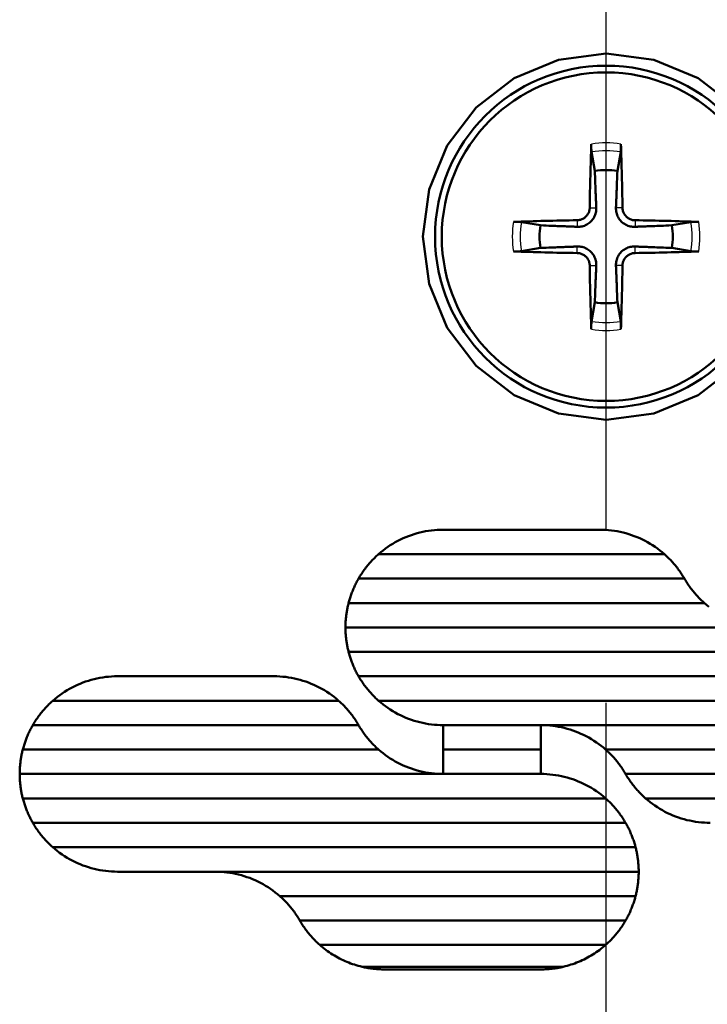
# Model space of a CAD drawing. Header units: millimetres. Extents: x 179 to 1975, y 100 to 1286.
# Tile 71 of 76: x 1431 to 1445, y 1118 to 1139. Entities that reach past the tile are written whole.
import ezdxf

# ---------------------------------------------------------------- set-up
doc = ezdxf.new("R2010")
doc.units = ezdxf.units.MM
doc.header["$LTSCALE"] = 5
doc.linetypes.add('CHAIN', pattern=[0.3543, 0.2362, -0.0295, 0.0591, -0.0295])
for name, color, linetype, lineweight in [('Mittellinie(DIN)', 4, 'CHAIN', 25), ('Sichtbare Kanten(DIN)', 7, 'Continuous', 50), ('Sichtbare tangentiale Kanten(DIN)', 3, 'Continuous', 25)]:
    doc.layers.add(name, color=color, linetype=linetype, lineweight=lineweight)

msp = doc.modelspace()

# ---------------------------------------------------------------- linework, layer by layer
at = {"layer": 'Mittellinie(DIN)', "linetype": 'CHAIN', "ltscale": 23.990969}
msp.add_line((1443.03, 490.638), (1443.03, 1285.647), dxfattribs=at)
at = {"layer": 'Sichtbare Kanten(DIN)'}
for p, q in [((1442.732, 1135.877), (1442.799, 1135.487)), ((1443.261, 1135.487), (1443.328, 1135.877)), ((1441.685, 1134.374), (1441.296, 1134.44)), ((1444.764, 1134.44), (1444.375, 1134.374)), ((1441.296, 1133.845), (1441.685, 1133.911)), ((1444.375, 1133.911), (1444.764, 1133.845)), ((1442.799, 1132.798), (1442.732, 1132.408)), ((1443.328, 1132.408), (1443.261, 1132.798)), ((1439.696, 1128.142), (1442.899, 1128.142)), ((1438.374, 1127.642), (1444.222, 1127.642)), ((1444.631, 1127.142), (1437.964, 1127.142)), ((1437.76, 1126.642), (1445.04, 1126.642)), ((1446.363, 1126.142), (1437.696, 1126.142)), ((1437.76, 1125.642), (1449.686, 1125.642)), ((1433.03, 1125.142), (1436.232, 1125.142)), ((1450.095, 1125.142), (1437.964, 1125.142)), ((1431.707, 1124.642), (1437.555, 1124.642)), ((1438.374, 1124.642), (1450.3, 1124.642)), ((1437.964, 1124.142), (1431.298, 1124.142)), ((1439.696, 1124.142), (1439.696, 1123.642)), ((1450.363, 1124.142), (1439.696, 1124.142)), ((1441.696, 1123.642), (1441.696, 1124.142)), ((1431.093, 1123.642), (1438.374, 1123.642)), ((1439.696, 1123.642), (1439.696, 1123.142)), ((1439.696, 1123.642), (1441.696, 1123.642)), ((1441.696, 1123.142), (1441.696, 1123.642)), ((1443.019, 1123.642), (1450.3, 1123.642)), ((1439.696, 1123.142), (1431.03, 1123.142)), ((1441.696, 1123.142), (1439.696, 1123.142)), ((1450.095, 1123.142), (1443.429, 1123.142)), ((1431.093, 1122.642), (1443.019, 1122.642)), ((1443.838, 1122.642), (1449.686, 1122.642)), ((1443.429, 1122.142), (1431.298, 1122.142)), ((1431.707, 1121.642), (1443.633, 1121.642)), ((1443.696, 1121.142), (1433.03, 1121.142)), ((1436.353, 1120.642), (1443.633, 1120.642)), ((1443.429, 1120.142), (1436.762, 1120.142)), ((1437.171, 1119.642), (1443.019, 1119.642)), ((1442.153, 1119.195), (1438.037, 1119.195)), ((1441.696, 1119.142), (1438.494, 1119.142))]:
    msp.add_line(p, q, dxfattribs=at)
at = {"layer": 'Sichtbare Kanten(DIN)', "flags": 128}
for points in [[(1443.03, 1130.392), (1442.054, 1130.522), (1441.146, 1130.9), (1440.37, 1131.499), (1439.778, 1132.275), (1439.406, 1133.177), (1439.28, 1134.143), (1439.406, 1135.108), (1439.778, 1136.01), (1440.371, 1136.787), (1441.147, 1137.386), (1442.055, 1137.764), (1443.03, 1137.892), (1444.005, 1137.763), (1444.913, 1137.385), (1445.689, 1136.787)], [(1442.732, 1135.877), (1442.731, 1135.881), (1442.731, 1135.885), (1442.73, 1135.89), (1442.73, 1135.894), (1442.729, 1135.9), (1442.729, 1135.905), (1442.728, 1135.911), (1442.728, 1135.917), (1442.728, 1135.924), (1442.727, 1135.931), (1442.727, 1135.938), (1442.727, 1135.945), (1442.727, 1135.952), (1442.727, 1135.96), (1442.726, 1135.968), (1442.726, 1135.976), (1442.726, 1135.984), (1442.726, 1135.992), (1442.726, 1135.999), (1442.726, 1136.007), (1442.727, 1136.015), (1442.727, 1136.023), (1442.727, 1136.031), (1442.727, 1136.039)], [(1443.332, 1136.039), (1443.333, 1136.031), (1443.333, 1136.023), (1443.333, 1136.015), (1443.333, 1136.007), (1443.333, 1135.999), (1443.333, 1135.992), (1443.333, 1135.984), (1443.333, 1135.976), (1443.333, 1135.968), (1443.333, 1135.96), (1443.333, 1135.952), (1443.333, 1135.945), (1443.333, 1135.938), (1443.332, 1135.931), (1443.332, 1135.924), (1443.332, 1135.917), (1443.331, 1135.911), (1443.331, 1135.905), (1443.33, 1135.9), (1443.33, 1135.894), (1443.329, 1135.89), (1443.329, 1135.885), (1443.328, 1135.881), (1443.328, 1135.877)], [(1442.799, 1135.487), (1442.801, 1135.425), (1442.803, 1135.368), (1442.805, 1135.316), (1442.807, 1135.267), (1442.809, 1135.222), (1442.811, 1135.18), (1442.812, 1135.141), (1442.814, 1135.105), (1442.815, 1135.071), (1442.816, 1135.039), (1442.818, 1135.008), (1442.819, 1134.98), (1442.82, 1134.953), (1442.821, 1134.928), (1442.822, 1134.904), (1442.822, 1134.881), (1442.823, 1134.86), (1442.824, 1134.839), (1442.825, 1134.819), (1442.826, 1134.801), (1442.826, 1134.783), (1442.827, 1134.766), (1442.827, 1134.75), (1442.828, 1134.734)], [(1443.232, 1134.734), (1443.232, 1134.75), (1443.233, 1134.766), (1443.233, 1134.783), (1443.234, 1134.801), (1443.235, 1134.819), (1443.236, 1134.839), (1443.236, 1134.86), (1443.237, 1134.881), (1443.238, 1134.904), (1443.239, 1134.928), (1443.24, 1134.953), (1443.241, 1134.98), (1443.242, 1135.008), (1443.243, 1135.039), (1443.245, 1135.071), (1443.246, 1135.105), (1443.247, 1135.141), (1443.249, 1135.18), (1443.251, 1135.222), (1443.252, 1135.267), (1443.254, 1135.316), (1443.256, 1135.368), (1443.258, 1135.425), (1443.261, 1135.487)], [(1442.694, 1134.735), (1442.694, 1134.719), (1442.692, 1134.702), (1442.689, 1134.686), (1442.685, 1134.669), (1442.68, 1134.653), (1442.674, 1134.637), (1442.667, 1134.622), (1442.658, 1134.607), (1442.649, 1134.593), (1442.64, 1134.579), (1442.629, 1134.566), (1442.618, 1134.554), (1442.606, 1134.543), (1442.593, 1134.533), (1442.58, 1134.523), (1442.566, 1134.514), (1442.551, 1134.506), (1442.535, 1134.499), (1442.519, 1134.493), (1442.503, 1134.487), (1442.487, 1134.484), (1442.47, 1134.481), (1442.454, 1134.479), (1442.437, 1134.478)], [(1442.828, 1134.734), (1442.828, 1134.709), (1442.827, 1134.684), (1442.824, 1134.659), (1442.819, 1134.635), (1442.813, 1134.611), (1442.805, 1134.587), (1442.795, 1134.563), (1442.783, 1134.539), (1442.77, 1134.516), (1442.754, 1134.493), (1442.737, 1134.472), (1442.719, 1134.453), (1442.7, 1134.435), (1442.679, 1134.418), (1442.656, 1134.403), (1442.633, 1134.389), (1442.609, 1134.377), (1442.585, 1134.367), (1442.561, 1134.359), (1442.537, 1134.353), (1442.513, 1134.349), (1442.489, 1134.346), (1442.463, 1134.344), (1442.438, 1134.344)], [(1443.621, 1134.344), (1443.596, 1134.344), (1443.571, 1134.346), (1443.546, 1134.349), (1443.522, 1134.353), (1443.499, 1134.359), (1443.475, 1134.367), (1443.451, 1134.377), (1443.427, 1134.389), (1443.403, 1134.403), (1443.381, 1134.418), (1443.36, 1134.435), (1443.34, 1134.453), (1443.322, 1134.472), (1443.306, 1134.493), (1443.29, 1134.516), (1443.276, 1134.539), (1443.265, 1134.563), (1443.255, 1134.587), (1443.247, 1134.611), (1443.241, 1134.635), (1443.236, 1134.659), (1443.233, 1134.684), (1443.231, 1134.709), (1443.232, 1134.734)], [(1443.622, 1134.478), (1443.606, 1134.479), (1443.59, 1134.481), (1443.573, 1134.483), (1443.557, 1134.487), (1443.541, 1134.492), (1443.525, 1134.499), (1443.509, 1134.506), (1443.494, 1134.514), (1443.48, 1134.523), (1443.466, 1134.533), (1443.454, 1134.543), (1443.442, 1134.554), (1443.431, 1134.566), (1443.42, 1134.579), (1443.41, 1134.592), (1443.401, 1134.607), (1443.393, 1134.622), (1443.386, 1134.637), (1443.38, 1134.653), (1443.375, 1134.669), (1443.371, 1134.686), (1443.368, 1134.702), (1443.366, 1134.719), (1443.365, 1134.735)], [(1441.134, 1134.445), (1441.141, 1134.445), (1441.149, 1134.446), (1441.157, 1134.446), (1441.165, 1134.446), (1441.173, 1134.446), (1441.181, 1134.446), (1441.188, 1134.446), (1441.196, 1134.446), (1441.204, 1134.446), (1441.212, 1134.446), (1441.22, 1134.446), (1441.227, 1134.445), (1441.234, 1134.445), (1441.241, 1134.445), (1441.248, 1134.445), (1441.255, 1134.444), (1441.261, 1134.444), (1441.267, 1134.443), (1441.273, 1134.443), (1441.278, 1134.443), (1441.283, 1134.442), (1441.287, 1134.442), (1441.292, 1134.441), (1441.295, 1134.44)], [(1444.764, 1134.44), (1444.768, 1134.441), (1444.772, 1134.442), (1444.777, 1134.442), (1444.782, 1134.443), (1444.787, 1134.443), (1444.792, 1134.443), (1444.798, 1134.444), (1444.805, 1134.444), (1444.812, 1134.445), (1444.818, 1134.445), (1444.825, 1134.445), (1444.832, 1134.445), (1444.84, 1134.446), (1444.847, 1134.446), (1444.855, 1134.446), (1444.863, 1134.446), (1444.871, 1134.446), (1444.879, 1134.446), (1444.887, 1134.446), (1444.894, 1134.446), (1444.902, 1134.446), (1444.91, 1134.446), (1444.918, 1134.445), (1444.926, 1134.445)], [(1442.438, 1134.344), (1442.423, 1134.345), (1442.406, 1134.345), (1442.389, 1134.346), (1442.372, 1134.347), (1442.353, 1134.348), (1442.333, 1134.348), (1442.313, 1134.349), (1442.291, 1134.35), (1442.268, 1134.351), (1442.244, 1134.352), (1442.219, 1134.353), (1442.192, 1134.354), (1442.164, 1134.355), (1442.134, 1134.356), (1442.102, 1134.357), (1442.068, 1134.359), (1442.031, 1134.36), (1441.992, 1134.362), (1441.95, 1134.363), (1441.905, 1134.365), (1441.857, 1134.367), (1441.804, 1134.369), (1441.747, 1134.371), (1441.685, 1134.374)], [(1444.375, 1134.374), (1444.312, 1134.371), (1444.255, 1134.369), (1444.203, 1134.367), (1444.154, 1134.365), (1444.109, 1134.363), (1444.067, 1134.362), (1444.028, 1134.36), (1443.992, 1134.359), (1443.958, 1134.357), (1443.926, 1134.356), (1443.896, 1134.355), (1443.867, 1134.354), (1443.841, 1134.353), (1443.815, 1134.352), (1443.791, 1134.351), (1443.768, 1134.35), (1443.747, 1134.349), (1443.726, 1134.348), (1443.707, 1134.348), (1443.688, 1134.347), (1443.67, 1134.346), (1443.653, 1134.345), (1443.637, 1134.345), (1443.621, 1134.344)], [(1441.295, 1133.845), (1441.292, 1133.844), (1441.287, 1133.843), (1441.283, 1133.843), (1441.278, 1133.842), (1441.273, 1133.842), (1441.267, 1133.841), (1441.261, 1133.841), (1441.255, 1133.841), (1441.248, 1133.84), (1441.241, 1133.84), (1441.234, 1133.84), (1441.227, 1133.84), (1441.22, 1133.839), (1441.212, 1133.839), (1441.204, 1133.839), (1441.196, 1133.839), (1441.188, 1133.839), (1441.181, 1133.839), (1441.173, 1133.839), (1441.165, 1133.839), (1441.157, 1133.839), (1441.149, 1133.839), (1441.141, 1133.84), (1441.134, 1133.84)], [(1441.685, 1133.911), (1441.747, 1133.914), (1441.804, 1133.916), (1441.857, 1133.918), (1441.905, 1133.92), (1441.95, 1133.922), (1441.992, 1133.923), (1442.031, 1133.925), (1442.068, 1133.926), (1442.102, 1133.928), (1442.134, 1133.929), (1442.164, 1133.93), (1442.192, 1133.931), (1442.219, 1133.932), (1442.244, 1133.933), (1442.268, 1133.934), (1442.291, 1133.935), (1442.313, 1133.936), (1442.333, 1133.937), (1442.353, 1133.937), (1442.372, 1133.938), (1442.389, 1133.939), (1442.406, 1133.94), (1442.423, 1133.94), (1442.438, 1133.941)], [(1442.437, 1133.807), (1442.454, 1133.806), (1442.47, 1133.804), (1442.486, 1133.801), (1442.503, 1133.798), (1442.519, 1133.793), (1442.535, 1133.786), (1442.55, 1133.779), (1442.565, 1133.771), (1442.58, 1133.762), (1442.593, 1133.752), (1442.606, 1133.742), (1442.618, 1133.731), (1442.629, 1133.719), (1442.64, 1133.706), (1442.649, 1133.692), (1442.658, 1133.678), (1442.667, 1133.663), (1442.674, 1133.648), (1442.68, 1133.632), (1442.685, 1133.616), (1442.689, 1133.599), (1442.692, 1133.583), (1442.694, 1133.566), (1442.694, 1133.55)], [(1442.438, 1133.941), (1442.463, 1133.941), (1442.489, 1133.939), (1442.513, 1133.936), (1442.537, 1133.932), (1442.561, 1133.926), (1442.585, 1133.918), (1442.609, 1133.908), (1442.633, 1133.896), (1442.656, 1133.882), (1442.679, 1133.867), (1442.7, 1133.85), (1442.719, 1133.832), (1442.737, 1133.813), (1442.754, 1133.792), (1442.77, 1133.769), (1442.783, 1133.746), (1442.795, 1133.722), (1442.805, 1133.697), (1442.813, 1133.674), (1442.819, 1133.65), (1442.824, 1133.626), (1442.827, 1133.601), (1442.828, 1133.576), (1442.828, 1133.551)], [(1443.232, 1133.551), (1443.231, 1133.576), (1443.233, 1133.601), (1443.236, 1133.626), (1443.241, 1133.65), (1443.247, 1133.674), (1443.255, 1133.697), (1443.265, 1133.722), (1443.276, 1133.746), (1443.29, 1133.769), (1443.306, 1133.792), (1443.322, 1133.813), (1443.34, 1133.832), (1443.36, 1133.85), (1443.381, 1133.867), (1443.403, 1133.882), (1443.427, 1133.896), (1443.451, 1133.908), (1443.475, 1133.918), (1443.499, 1133.926), (1443.522, 1133.932), (1443.546, 1133.936), (1443.571, 1133.939), (1443.596, 1133.941), (1443.621, 1133.941)], [(1443.365, 1133.55), (1443.366, 1133.566), (1443.368, 1133.583), (1443.371, 1133.599), (1443.375, 1133.615), (1443.38, 1133.632), (1443.386, 1133.648), (1443.393, 1133.663), (1443.401, 1133.678), (1443.41, 1133.692), (1443.42, 1133.706), (1443.431, 1133.719), (1443.442, 1133.731), (1443.454, 1133.742), (1443.466, 1133.752), (1443.48, 1133.762), (1443.494, 1133.771), (1443.509, 1133.779), (1443.524, 1133.786), (1443.54, 1133.792), (1443.557, 1133.797), (1443.573, 1133.801), (1443.59, 1133.804), (1443.606, 1133.806), (1443.622, 1133.807)], [(1443.621, 1133.941), (1443.637, 1133.94), (1443.653, 1133.94), (1443.67, 1133.939), (1443.688, 1133.938), (1443.707, 1133.937), (1443.726, 1133.937), (1443.747, 1133.936), (1443.768, 1133.935), (1443.791, 1133.934), (1443.815, 1133.933), (1443.841, 1133.932), (1443.867, 1133.931), (1443.896, 1133.93), (1443.926, 1133.929), (1443.958, 1133.928), (1443.992, 1133.926), (1444.028, 1133.925), (1444.067, 1133.923), (1444.109, 1133.922), (1444.154, 1133.92), (1444.203, 1133.918), (1444.255, 1133.916), (1444.312, 1133.914), (1444.375, 1133.911)], [(1444.926, 1133.84), (1444.918, 1133.84), (1444.91, 1133.839), (1444.902, 1133.839), (1444.894, 1133.839), (1444.887, 1133.839), (1444.879, 1133.839), (1444.871, 1133.839), (1444.863, 1133.839), (1444.855, 1133.839), (1444.847, 1133.839), (1444.84, 1133.839), (1444.832, 1133.84), (1444.825, 1133.84), (1444.818, 1133.84), (1444.812, 1133.84), (1444.805, 1133.841), (1444.798, 1133.841), (1444.792, 1133.841), (1444.787, 1133.842), (1444.782, 1133.842), (1444.777, 1133.843), (1444.772, 1133.843), (1444.768, 1133.844), (1444.764, 1133.845)], [(1442.828, 1133.551), (1442.827, 1133.535), (1442.827, 1133.519), (1442.826, 1133.502), (1442.826, 1133.484), (1442.825, 1133.466), (1442.824, 1133.446), (1442.823, 1133.425), (1442.822, 1133.404), (1442.822, 1133.381), (1442.821, 1133.357), (1442.82, 1133.332), (1442.819, 1133.305), (1442.818, 1133.277), (1442.816, 1133.246), (1442.815, 1133.214), (1442.814, 1133.18), (1442.812, 1133.144), (1442.811, 1133.105), (1442.809, 1133.063), (1442.807, 1133.018), (1442.805, 1132.969), (1442.803, 1132.917), (1442.801, 1132.86), (1442.799, 1132.798)], [(1443.261, 1132.798), (1443.258, 1132.86), (1443.256, 1132.917), (1443.254, 1132.969), (1443.252, 1133.018), (1443.251, 1133.063), (1443.249, 1133.105), (1443.247, 1133.144), (1443.246, 1133.18), (1443.245, 1133.214), (1443.243, 1133.246), (1443.242, 1133.277), (1443.241, 1133.305), (1443.24, 1133.332), (1443.239, 1133.357), (1443.238, 1133.381), (1443.237, 1133.404), (1443.236, 1133.425), (1443.236, 1133.446), (1443.235, 1133.466), (1443.234, 1133.484), (1443.233, 1133.502), (1443.233, 1133.519), (1443.232, 1133.535), (1443.232, 1133.551)], [(1442.727, 1132.246), (1442.727, 1132.254), (1442.727, 1132.262), (1442.727, 1132.27), (1442.726, 1132.278), (1442.726, 1132.286), (1442.726, 1132.293), (1442.726, 1132.301), (1442.726, 1132.309), (1442.726, 1132.317), (1442.727, 1132.325), (1442.727, 1132.333), (1442.727, 1132.34), (1442.727, 1132.347), (1442.727, 1132.354), (1442.728, 1132.361), (1442.728, 1132.368), (1442.728, 1132.374), (1442.729, 1132.38), (1442.729, 1132.385), (1442.73, 1132.39), (1442.73, 1132.395), (1442.731, 1132.4), (1442.731, 1132.404), (1442.732, 1132.408)], [(1443.328, 1132.408), (1443.328, 1132.404), (1443.329, 1132.4), (1443.329, 1132.395), (1443.33, 1132.39), (1443.33, 1132.385), (1443.331, 1132.38), (1443.331, 1132.374), (1443.332, 1132.368), (1443.332, 1132.361), (1443.332, 1132.354), (1443.333, 1132.347), (1443.333, 1132.34), (1443.333, 1132.333), (1443.333, 1132.325), (1443.333, 1132.317), (1443.333, 1132.309), (1443.333, 1132.301), (1443.333, 1132.293), (1443.333, 1132.286), (1443.333, 1132.278), (1443.333, 1132.27), (1443.333, 1132.262), (1443.333, 1132.254), (1443.332, 1132.246)], [(1445.688, 1131.498), (1444.913, 1130.899), (1444.005, 1130.521), (1443.03, 1130.392)], [(1439.696, 1128.142), (1439.636, 1128.142), (1439.576, 1128.139), (1439.516, 1128.134), (1439.456, 1128.128), (1439.396, 1128.12), (1439.337, 1128.11), (1439.277, 1128.098), (1439.219, 1128.085), (1439.16, 1128.069), (1439.102, 1128.052), (1439.045, 1128.033), (1438.989, 1128.013), (1438.933, 1127.991), (1438.878, 1127.967), (1438.823, 1127.942), (1438.769, 1127.915), (1438.716, 1127.886), (1438.664, 1127.856), (1438.613, 1127.824), (1438.563, 1127.79), (1438.514, 1127.756), (1438.466, 1127.719), (1438.419, 1127.682), (1438.374, 1127.642)], [(1444.222, 1127.642), (1444.176, 1127.682), (1444.129, 1127.719), (1444.081, 1127.756), (1444.032, 1127.79), (1443.982, 1127.824), (1443.931, 1127.856), (1443.879, 1127.886), (1443.826, 1127.914), (1443.773, 1127.942), (1443.718, 1127.967), (1443.663, 1127.991), (1443.607, 1128.013), (1443.551, 1128.033), (1443.493, 1128.052), (1443.435, 1128.069), (1443.377, 1128.085), (1443.318, 1128.098), (1443.259, 1128.11), (1443.2, 1128.12), (1443.14, 1128.128), (1443.08, 1128.134), (1443.02, 1128.139), (1442.959, 1128.142), (1442.899, 1128.142)], [(1438.374, 1127.642), (1438.353, 1127.624), (1438.333, 1127.606), (1438.314, 1127.588), (1438.294, 1127.569), (1438.275, 1127.55), (1438.256, 1127.53), (1438.238, 1127.511), (1438.219, 1127.491), (1438.201, 1127.471), (1438.183, 1127.45), (1438.166, 1127.43), (1438.149, 1127.409), (1438.132, 1127.388), (1438.115, 1127.367), (1438.099, 1127.345), (1438.082, 1127.323), (1438.067, 1127.302), (1438.051, 1127.279), (1438.036, 1127.257), (1438.021, 1127.235), (1438.006, 1127.212), (1437.992, 1127.189), (1437.978, 1127.166), (1437.964, 1127.142)], [(1444.631, 1127.142), (1444.617, 1127.166), (1444.603, 1127.189), (1444.589, 1127.212), (1444.575, 1127.235), (1444.56, 1127.257), (1444.544, 1127.279), (1444.529, 1127.302), (1444.513, 1127.323), (1444.497, 1127.345), (1444.481, 1127.367), (1444.464, 1127.388), (1444.447, 1127.409), (1444.43, 1127.43), (1444.412, 1127.45), (1444.394, 1127.471), (1444.376, 1127.491), (1444.358, 1127.511), (1444.339, 1127.53), (1444.32, 1127.55), (1444.301, 1127.569), (1444.282, 1127.588), (1444.262, 1127.606), (1444.242, 1127.624), (1444.222, 1127.642)], [(1437.964, 1127.142), (1437.953, 1127.123), (1437.942, 1127.103), (1437.932, 1127.083), (1437.921, 1127.063), (1437.911, 1127.043), (1437.901, 1127.023), (1437.891, 1127.003), (1437.881, 1126.982), (1437.872, 1126.962), (1437.863, 1126.941), (1437.854, 1126.92), (1437.845, 1126.899), (1437.837, 1126.878), (1437.829, 1126.857), (1437.821, 1126.836), (1437.813, 1126.815), (1437.805, 1126.794), (1437.798, 1126.772), (1437.791, 1126.751), (1437.785, 1126.729), (1437.778, 1126.708), (1437.772, 1126.686), (1437.766, 1126.664), (1437.76, 1126.642)], [(1445.04, 1126.642), (1445.02, 1126.661), (1445, 1126.679), (1444.98, 1126.697), (1444.961, 1126.716), (1444.942, 1126.735), (1444.923, 1126.755), (1444.904, 1126.774), (1444.886, 1126.794), (1444.868, 1126.814), (1444.85, 1126.835), (1444.833, 1126.855), (1444.815, 1126.876), (1444.798, 1126.897), (1444.782, 1126.918), (1444.765, 1126.94), (1444.749, 1126.962), (1444.733, 1126.983), (1444.718, 1127.006), (1444.703, 1127.028), (1444.688, 1127.05), (1444.673, 1127.073), (1444.659, 1127.096), (1444.645, 1127.119), (1444.631, 1127.142)], [(1437.76, 1126.642), (1437.755, 1126.622), (1437.75, 1126.602), (1437.745, 1126.581), (1437.741, 1126.56), (1437.736, 1126.54), (1437.732, 1126.519), (1437.728, 1126.498), (1437.725, 1126.478), (1437.721, 1126.457), (1437.718, 1126.436), (1437.715, 1126.415), (1437.712, 1126.394), (1437.71, 1126.374), (1437.708, 1126.353), (1437.705, 1126.332), (1437.704, 1126.311), (1437.702, 1126.29), (1437.7, 1126.269), (1437.699, 1126.248), (1437.698, 1126.227), (1437.697, 1126.206), (1437.697, 1126.185), (1437.697, 1126.164), (1437.696, 1126.142)], [(1445.133, 1126.566), (1445.086, 1126.603), (1445.04, 1126.642)], [(1437.696, 1126.142), (1437.697, 1126.121), (1437.697, 1126.1), (1437.697, 1126.079), (1437.698, 1126.058), (1437.699, 1126.037), (1437.7, 1126.016), (1437.702, 1125.995), (1437.704, 1125.974), (1437.705, 1125.953), (1437.708, 1125.932), (1437.71, 1125.911), (1437.712, 1125.89), (1437.715, 1125.87), (1437.718, 1125.849), (1437.721, 1125.828), (1437.725, 1125.807), (1437.728, 1125.786), (1437.732, 1125.766), (1437.736, 1125.745), (1437.741, 1125.724), (1437.745, 1125.704), (1437.75, 1125.683), (1437.755, 1125.663), (1437.76, 1125.642)], [(1437.76, 1125.642), (1437.766, 1125.621), (1437.772, 1125.599), (1437.778, 1125.577), (1437.785, 1125.556), (1437.791, 1125.534), (1437.798, 1125.513), (1437.805, 1125.491), (1437.813, 1125.47), (1437.821, 1125.449), (1437.829, 1125.428), (1437.837, 1125.407), (1437.845, 1125.386), (1437.854, 1125.365), (1437.863, 1125.344), (1437.872, 1125.323), (1437.881, 1125.303), (1437.891, 1125.282), (1437.901, 1125.262), (1437.911, 1125.242), (1437.921, 1125.222), (1437.932, 1125.202), (1437.942, 1125.182), (1437.953, 1125.162), (1437.964, 1125.142)], [(1433.03, 1125.142), (1432.97, 1125.142), (1432.909, 1125.139), (1432.849, 1125.134), (1432.789, 1125.128), (1432.73, 1125.12), (1432.67, 1125.11), (1432.611, 1125.098), (1432.552, 1125.085), (1432.494, 1125.069), (1432.436, 1125.052), (1432.379, 1125.034), (1432.322, 1125.013), (1432.266, 1124.991), (1432.211, 1124.967), (1432.157, 1124.942), (1432.103, 1124.915), (1432.05, 1124.886), (1431.998, 1124.856), (1431.947, 1124.824), (1431.897, 1124.791), (1431.848, 1124.756), (1431.8, 1124.719), (1431.753, 1124.682), (1431.707, 1124.642)], [(1437.555, 1124.642), (1437.51, 1124.682), (1437.463, 1124.719), (1437.415, 1124.756), (1437.366, 1124.79), (1437.316, 1124.824), (1437.265, 1124.856), (1437.213, 1124.886), (1437.16, 1124.914), (1437.106, 1124.942), (1437.052, 1124.967), (1436.997, 1124.991), (1436.941, 1125.013), (1436.884, 1125.033), (1436.827, 1125.052), (1436.769, 1125.069), (1436.711, 1125.084), (1436.652, 1125.098), (1436.593, 1125.11), (1436.533, 1125.12), (1436.473, 1125.128), (1436.413, 1125.134), (1436.353, 1125.139), (1436.293, 1125.142), (1436.232, 1125.142)], [(1437.964, 1125.142), (1437.978, 1125.119), (1437.992, 1125.096), (1438.006, 1125.073), (1438.021, 1125.05), (1438.036, 1125.028), (1438.051, 1125.006), (1438.067, 1124.983), (1438.082, 1124.962), (1438.099, 1124.94), (1438.115, 1124.918), (1438.132, 1124.897), (1438.149, 1124.876), (1438.166, 1124.855), (1438.183, 1124.835), (1438.201, 1124.814), (1438.219, 1124.794), (1438.238, 1124.774), (1438.256, 1124.755), (1438.275, 1124.735), (1438.294, 1124.716), (1438.314, 1124.697), (1438.333, 1124.679), (1438.353, 1124.661), (1438.374, 1124.642)], [(1431.707, 1124.642), (1431.687, 1124.624), (1431.667, 1124.606), (1431.647, 1124.588), (1431.628, 1124.569), (1431.609, 1124.55), (1431.59, 1124.53), (1431.571, 1124.511), (1431.553, 1124.491), (1431.535, 1124.471), (1431.517, 1124.45), (1431.499, 1124.43), (1431.482, 1124.409), (1431.465, 1124.388), (1431.448, 1124.367), (1431.432, 1124.345), (1431.416, 1124.323), (1431.4, 1124.302), (1431.384, 1124.279), (1431.369, 1124.257), (1431.354, 1124.235), (1431.34, 1124.212), (1431.325, 1124.189), (1431.311, 1124.166), (1431.298, 1124.142)], [(1437.964, 1124.142), (1437.951, 1124.166), (1437.937, 1124.189), (1437.922, 1124.212), (1437.908, 1124.235), (1437.893, 1124.257), (1437.878, 1124.279), (1437.862, 1124.302), (1437.846, 1124.323), (1437.83, 1124.345), (1437.814, 1124.367), (1437.797, 1124.388), (1437.78, 1124.409), (1437.763, 1124.43), (1437.745, 1124.45), (1437.728, 1124.471), (1437.71, 1124.491), (1437.691, 1124.511), (1437.673, 1124.53), (1437.654, 1124.55), (1437.634, 1124.569), (1437.615, 1124.588), (1437.595, 1124.606), (1437.575, 1124.624), (1437.555, 1124.642)], [(1438.374, 1124.642), (1438.419, 1124.603), (1438.466, 1124.566), (1438.514, 1124.529), (1438.563, 1124.495), (1438.613, 1124.461), (1438.664, 1124.429), (1438.716, 1124.399), (1438.769, 1124.37), (1438.823, 1124.343), (1438.877, 1124.318), (1438.933, 1124.294), (1438.988, 1124.272), (1439.045, 1124.252), (1439.102, 1124.233), (1439.16, 1124.216), (1439.218, 1124.2), (1439.277, 1124.187), (1439.336, 1124.175), (1439.396, 1124.165), (1439.456, 1124.157), (1439.516, 1124.151), (1439.576, 1124.146), (1439.636, 1124.143), (1439.696, 1124.142)], [(1431.298, 1124.142), (1431.287, 1124.123), (1431.276, 1124.103), (1431.265, 1124.083), (1431.254, 1124.063), (1431.244, 1124.043), (1431.234, 1124.023), (1431.224, 1124.003), (1431.215, 1123.982), (1431.205, 1123.962), (1431.196, 1123.941), (1431.187, 1123.92), (1431.179, 1123.899), (1431.17, 1123.878), (1431.162, 1123.857), (1431.154, 1123.836), (1431.146, 1123.815), (1431.139, 1123.794), (1431.132, 1123.772), (1431.125, 1123.751), (1431.118, 1123.729), (1431.111, 1123.708), (1431.105, 1123.686), (1431.099, 1123.664), (1431.093, 1123.642)], [(1438.374, 1123.642), (1438.353, 1123.661), (1438.333, 1123.679), (1438.314, 1123.697), (1438.294, 1123.716), (1438.275, 1123.735), (1438.256, 1123.755), (1438.238, 1123.774), (1438.219, 1123.794), (1438.201, 1123.814), (1438.183, 1123.835), (1438.166, 1123.855), (1438.149, 1123.876), (1438.132, 1123.897), (1438.115, 1123.918), (1438.099, 1123.94), (1438.082, 1123.961), (1438.067, 1123.983), (1438.051, 1124.006), (1438.036, 1124.028), (1438.021, 1124.05), (1438.006, 1124.073), (1437.992, 1124.096), (1437.978, 1124.119), (1437.964, 1124.142)], [(1441.696, 1124.142), (1441.757, 1124.142), (1441.817, 1124.139), (1441.877, 1124.134), (1441.937, 1124.128), (1441.997, 1124.12), (1442.057, 1124.11), (1442.116, 1124.098), (1442.174, 1124.085), (1442.233, 1124.069), (1442.291, 1124.052), (1442.348, 1124.033), (1442.404, 1124.013), (1442.46, 1123.991), (1442.515, 1123.967), (1442.57, 1123.942), (1442.624, 1123.915), (1442.677, 1123.886), (1442.729, 1123.856), (1442.78, 1123.824), (1442.83, 1123.79), (1442.879, 1123.756), (1442.927, 1123.719), (1442.974, 1123.682), (1443.019, 1123.642)], [(1431.093, 1123.642), (1431.088, 1123.622), (1431.083, 1123.602), (1431.079, 1123.581), (1431.074, 1123.56), (1431.07, 1123.54), (1431.066, 1123.519), (1431.062, 1123.498), (1431.058, 1123.478), (1431.055, 1123.457), (1431.052, 1123.436), (1431.049, 1123.415), (1431.046, 1123.394), (1431.043, 1123.373), (1431.041, 1123.353), (1431.039, 1123.332), (1431.037, 1123.311), (1431.035, 1123.29), (1431.034, 1123.269), (1431.033, 1123.248), (1431.032, 1123.227), (1431.031, 1123.206), (1431.03, 1123.185), (1431.03, 1123.164), (1431.03, 1123.142)], [(1439.696, 1123.142), (1439.636, 1123.143), (1439.576, 1123.146), (1439.516, 1123.151), (1439.456, 1123.157), (1439.396, 1123.165), (1439.336, 1123.175), (1439.277, 1123.187), (1439.218, 1123.2), (1439.16, 1123.216), (1439.102, 1123.233), (1439.045, 1123.252), (1438.988, 1123.272), (1438.933, 1123.294), (1438.877, 1123.318), (1438.823, 1123.343), (1438.769, 1123.37), (1438.716, 1123.399), (1438.664, 1123.429), (1438.613, 1123.461), (1438.563, 1123.495), (1438.514, 1123.529), (1438.466, 1123.566), (1438.419, 1123.603), (1438.374, 1123.642)], [(1443.019, 1123.642), (1443.04, 1123.624), (1443.059, 1123.606), (1443.079, 1123.588), (1443.099, 1123.569), (1443.118, 1123.55), (1443.137, 1123.53), (1443.155, 1123.511), (1443.174, 1123.491), (1443.192, 1123.471), (1443.21, 1123.45), (1443.227, 1123.43), (1443.244, 1123.409), (1443.261, 1123.388), (1443.278, 1123.367), (1443.294, 1123.345), (1443.311, 1123.324), (1443.326, 1123.302), (1443.342, 1123.279), (1443.357, 1123.257), (1443.372, 1123.235), (1443.387, 1123.212), (1443.401, 1123.189), (1443.415, 1123.166), (1443.429, 1123.142)], [(1431.03, 1123.142), (1431.03, 1123.121), (1431.03, 1123.1), (1431.031, 1123.079), (1431.032, 1123.058), (1431.033, 1123.037), (1431.034, 1123.016), (1431.035, 1122.995), (1431.037, 1122.974), (1431.039, 1122.953), (1431.041, 1122.932), (1431.043, 1122.911), (1431.046, 1122.89), (1431.049, 1122.87), (1431.052, 1122.849), (1431.055, 1122.828), (1431.058, 1122.807), (1431.062, 1122.786), (1431.066, 1122.766), (1431.07, 1122.745), (1431.074, 1122.724), (1431.079, 1122.704), (1431.083, 1122.683), (1431.088, 1122.663), (1431.093, 1122.642)], [(1443.019, 1122.642), (1442.974, 1122.682), (1442.927, 1122.719), (1442.879, 1122.756), (1442.83, 1122.79), (1442.78, 1122.824), (1442.729, 1122.856), (1442.677, 1122.886), (1442.624, 1122.915), (1442.57, 1122.942), (1442.515, 1122.967), (1442.46, 1122.991), (1442.404, 1123.013), (1442.348, 1123.033), (1442.291, 1123.052), (1442.233, 1123.069), (1442.174, 1123.085), (1442.116, 1123.098), (1442.057, 1123.11), (1441.997, 1123.12), (1441.937, 1123.128), (1441.877, 1123.134), (1441.817, 1123.139), (1441.757, 1123.142), (1441.696, 1123.142)], [(1443.429, 1123.142), (1443.442, 1123.119), (1443.456, 1123.096), (1443.47, 1123.073), (1443.485, 1123.05), (1443.5, 1123.028), (1443.515, 1123.006), (1443.531, 1122.983), (1443.547, 1122.962), (1443.563, 1122.94), (1443.579, 1122.918), (1443.596, 1122.897), (1443.613, 1122.876), (1443.63, 1122.855), (1443.648, 1122.835), (1443.665, 1122.814), (1443.683, 1122.794), (1443.702, 1122.774), (1443.72, 1122.755), (1443.739, 1122.735), (1443.758, 1122.716), (1443.778, 1122.697), (1443.798, 1122.679), (1443.818, 1122.661), (1443.838, 1122.642)], [(1431.093, 1122.642), (1431.099, 1122.621), (1431.105, 1122.599), (1431.111, 1122.577), (1431.118, 1122.556), (1431.125, 1122.534), (1431.132, 1122.513), (1431.139, 1122.491), (1431.146, 1122.47), (1431.154, 1122.449), (1431.162, 1122.428), (1431.17, 1122.407), (1431.179, 1122.386), (1431.187, 1122.365), (1431.196, 1122.344), (1431.205, 1122.323), (1431.215, 1122.303), (1431.224, 1122.282), (1431.234, 1122.262), (1431.244, 1122.242), (1431.254, 1122.222), (1431.265, 1122.202), (1431.276, 1122.182), (1431.287, 1122.162), (1431.298, 1122.142)], [(1443.429, 1122.142), (1443.415, 1122.166), (1443.401, 1122.189), (1443.387, 1122.212), (1443.372, 1122.235), (1443.357, 1122.257), (1443.342, 1122.279), (1443.326, 1122.302), (1443.311, 1122.323), (1443.294, 1122.345), (1443.278, 1122.367), (1443.261, 1122.388), (1443.244, 1122.409), (1443.227, 1122.43), (1443.21, 1122.45), (1443.192, 1122.471), (1443.174, 1122.491), (1443.155, 1122.511), (1443.137, 1122.53), (1443.118, 1122.55), (1443.099, 1122.569), (1443.079, 1122.588), (1443.059, 1122.606), (1443.04, 1122.624), (1443.019, 1122.642)], [(1443.838, 1122.642), (1443.883, 1122.603), (1443.93, 1122.566), (1443.978, 1122.529), (1444.027, 1122.494), (1444.078, 1122.461), (1444.129, 1122.429), (1444.181, 1122.399), (1444.233, 1122.37), (1444.287, 1122.343), (1444.341, 1122.318), (1444.397, 1122.294), (1444.453, 1122.272), (1444.509, 1122.252), (1444.566, 1122.233), (1444.624, 1122.216), (1444.683, 1122.2), (1444.741, 1122.187), (1444.801, 1122.175), (1444.86, 1122.165), (1444.92, 1122.157), (1444.98, 1122.151), (1445.04, 1122.146), (1445.1, 1122.143), (1445.161, 1122.142)], [(1431.298, 1122.142), (1431.311, 1122.119), (1431.325, 1122.096), (1431.34, 1122.073), (1431.354, 1122.05), (1431.369, 1122.028), (1431.384, 1122.006), (1431.4, 1121.983), (1431.416, 1121.961), (1431.432, 1121.94), (1431.448, 1121.918), (1431.465, 1121.897), (1431.482, 1121.876), (1431.499, 1121.855), (1431.517, 1121.835), (1431.535, 1121.814), (1431.553, 1121.794), (1431.571, 1121.774), (1431.59, 1121.755), (1431.609, 1121.735), (1431.628, 1121.716), (1431.647, 1121.697), (1431.667, 1121.679), (1431.687, 1121.661), (1431.707, 1121.642)], [(1443.633, 1121.642), (1443.627, 1121.664), (1443.621, 1121.686), (1443.615, 1121.708), (1443.608, 1121.729), (1443.602, 1121.751), (1443.595, 1121.772), (1443.587, 1121.794), (1443.58, 1121.815), (1443.572, 1121.836), (1443.564, 1121.857), (1443.556, 1121.878), (1443.548, 1121.899), (1443.539, 1121.92), (1443.53, 1121.941), (1443.521, 1121.962), (1443.512, 1121.982), (1443.502, 1122.003), (1443.492, 1122.023), (1443.482, 1122.043), (1443.472, 1122.063), (1443.461, 1122.083), (1443.451, 1122.103), (1443.44, 1122.123), (1443.429, 1122.142)], [(1431.707, 1121.642), (1431.753, 1121.603), (1431.799, 1121.566), (1431.847, 1121.529), (1431.896, 1121.495), (1431.946, 1121.461), (1431.998, 1121.429), (1432.05, 1121.399), (1432.102, 1121.371), (1432.156, 1121.343), (1432.211, 1121.318), (1432.266, 1121.294), (1432.322, 1121.272), (1432.378, 1121.252), (1432.435, 1121.233), (1432.493, 1121.216), (1432.552, 1121.201), (1432.61, 1121.187), (1432.67, 1121.175), (1432.729, 1121.165), (1432.789, 1121.157), (1432.849, 1121.151), (1432.909, 1121.146), (1432.969, 1121.143), (1433.03, 1121.142)], [(1443.696, 1121.142), (1443.696, 1121.164), (1443.696, 1121.185), (1443.695, 1121.206), (1443.695, 1121.227), (1443.694, 1121.248), (1443.693, 1121.269), (1443.691, 1121.29), (1443.689, 1121.311), (1443.688, 1121.332), (1443.685, 1121.353), (1443.683, 1121.374), (1443.681, 1121.394), (1443.678, 1121.415), (1443.675, 1121.436), (1443.672, 1121.457), (1443.668, 1121.478), (1443.665, 1121.499), (1443.661, 1121.519), (1443.657, 1121.54), (1443.652, 1121.56), (1443.648, 1121.581), (1443.643, 1121.602), (1443.638, 1121.622), (1443.633, 1121.642)], [(1435.03, 1121.142), (1435.09, 1121.142), (1435.15, 1121.139), (1435.211, 1121.134), (1435.271, 1121.128), (1435.33, 1121.12), (1435.39, 1121.11), (1435.449, 1121.098), (1435.508, 1121.085), (1435.566, 1121.069), (1435.624, 1121.052), (1435.681, 1121.033), (1435.738, 1121.013), (1435.794, 1120.991), (1435.849, 1120.967), (1435.903, 1120.942), (1435.957, 1120.915), (1436.01, 1120.886), (1436.062, 1120.856), (1436.113, 1120.824), (1436.163, 1120.79), (1436.212, 1120.756), (1436.26, 1120.719), (1436.307, 1120.682), (1436.353, 1120.642)], [(1443.633, 1120.642), (1443.638, 1120.663), (1443.643, 1120.683), (1443.648, 1120.704), (1443.652, 1120.724), (1443.657, 1120.745), (1443.661, 1120.766), (1443.665, 1120.786), (1443.668, 1120.807), (1443.672, 1120.828), (1443.675, 1120.849), (1443.678, 1120.87), (1443.681, 1120.891), (1443.683, 1120.911), (1443.685, 1120.932), (1443.688, 1120.953), (1443.689, 1120.974), (1443.691, 1120.995), (1443.693, 1121.016), (1443.694, 1121.037), (1443.695, 1121.058), (1443.695, 1121.079), (1443.696, 1121.1), (1443.696, 1121.121), (1443.696, 1121.142)], [(1436.353, 1120.642), (1436.373, 1120.624), (1436.393, 1120.606), (1436.412, 1120.588), (1436.432, 1120.569), (1436.451, 1120.55), (1436.47, 1120.53), (1436.489, 1120.511), (1436.507, 1120.491), (1436.525, 1120.471), (1436.543, 1120.45), (1436.56, 1120.43), (1436.578, 1120.409), (1436.595, 1120.388), (1436.611, 1120.367), (1436.628, 1120.345), (1436.644, 1120.324), (1436.66, 1120.302), (1436.675, 1120.279), (1436.69, 1120.257), (1436.705, 1120.235), (1436.72, 1120.212), (1436.734, 1120.189), (1436.748, 1120.166), (1436.762, 1120.142)], [(1443.429, 1120.142), (1443.44, 1120.162), (1443.451, 1120.182), (1443.461, 1120.202), (1443.472, 1120.222), (1443.482, 1120.242), (1443.492, 1120.262), (1443.502, 1120.282), (1443.512, 1120.303), (1443.521, 1120.323), (1443.53, 1120.344), (1443.539, 1120.365), (1443.548, 1120.386), (1443.556, 1120.407), (1443.564, 1120.428), (1443.572, 1120.449), (1443.58, 1120.47), (1443.587, 1120.491), (1443.595, 1120.513), (1443.602, 1120.534), (1443.608, 1120.556), (1443.615, 1120.577), (1443.621, 1120.599), (1443.627, 1120.621), (1443.633, 1120.642)], [(1436.762, 1120.142), (1436.776, 1120.119), (1436.79, 1120.096), (1436.804, 1120.073), (1436.818, 1120.05), (1436.833, 1120.028), (1436.849, 1120.006), (1436.864, 1119.983), (1436.88, 1119.961), (1436.896, 1119.94), (1436.912, 1119.918), (1436.929, 1119.897), (1436.946, 1119.876), (1436.963, 1119.855), (1436.981, 1119.835), (1436.999, 1119.814), (1437.017, 1119.794), (1437.035, 1119.774), (1437.054, 1119.755), (1437.073, 1119.735), (1437.092, 1119.716), (1437.111, 1119.697), (1437.131, 1119.679), (1437.151, 1119.661), (1437.171, 1119.642)], [(1443.019, 1119.642), (1443.04, 1119.661), (1443.059, 1119.679), (1443.079, 1119.697), (1443.099, 1119.716), (1443.118, 1119.735), (1443.137, 1119.755), (1443.155, 1119.774), (1443.174, 1119.794), (1443.192, 1119.814), (1443.21, 1119.835), (1443.227, 1119.855), (1443.244, 1119.876), (1443.261, 1119.897), (1443.278, 1119.918), (1443.294, 1119.94), (1443.311, 1119.961), (1443.326, 1119.983), (1443.342, 1120.006), (1443.357, 1120.028), (1443.372, 1120.05), (1443.387, 1120.073), (1443.401, 1120.096), (1443.415, 1120.119), (1443.429, 1120.142)], [(1437.171, 1119.642), (1437.202, 1119.616), (1437.234, 1119.59), (1437.266, 1119.564), (1437.298, 1119.539), (1437.331, 1119.515), (1437.365, 1119.492), (1437.399, 1119.469), (1437.434, 1119.447), (1437.469, 1119.425), (1437.504, 1119.405), (1437.54, 1119.385), (1437.576, 1119.365), (1437.613, 1119.347), (1437.65, 1119.329), (1437.687, 1119.312), (1437.725, 1119.296), (1437.763, 1119.281), (1437.801, 1119.266), (1437.84, 1119.252), (1437.879, 1119.239), (1437.918, 1119.227), (1437.958, 1119.216), (1437.997, 1119.205), (1438.037, 1119.195)], [(1442.153, 1119.195), (1442.193, 1119.205), (1442.233, 1119.216), (1442.272, 1119.227), (1442.311, 1119.239), (1442.35, 1119.252), (1442.389, 1119.266), (1442.427, 1119.281), (1442.466, 1119.296), (1442.503, 1119.312), (1442.541, 1119.329), (1442.578, 1119.347), (1442.614, 1119.365), (1442.65, 1119.385), (1442.686, 1119.405), (1442.722, 1119.425), (1442.757, 1119.447), (1442.791, 1119.469), (1442.825, 1119.492), (1442.859, 1119.515), (1442.892, 1119.539), (1442.925, 1119.564), (1442.957, 1119.59), (1442.988, 1119.616), (1443.019, 1119.642)], [(1438.037, 1119.195), (1438.049, 1119.193), (1438.062, 1119.19), (1438.075, 1119.187), (1438.089, 1119.184), (1438.103, 1119.181), (1438.117, 1119.178), (1438.132, 1119.175), (1438.147, 1119.173), (1438.163, 1119.17), (1438.18, 1119.167), (1438.196, 1119.165), (1438.213, 1119.162), (1438.231, 1119.16), (1438.25, 1119.157), (1438.27, 1119.155), (1438.291, 1119.153), (1438.312, 1119.151), (1438.335, 1119.149), (1438.358, 1119.147), (1438.384, 1119.146), (1438.41, 1119.144), (1438.437, 1119.143), (1438.465, 1119.143), (1438.494, 1119.142)], [(1441.696, 1119.142), (1441.726, 1119.143), (1441.754, 1119.143), (1441.782, 1119.144), (1441.808, 1119.146), (1441.833, 1119.147), (1441.857, 1119.149), (1441.88, 1119.151), (1441.902, 1119.153), (1441.922, 1119.155), (1441.942, 1119.158), (1441.961, 1119.16), (1441.979, 1119.163), (1441.996, 1119.165), (1442.013, 1119.168), (1442.029, 1119.17), (1442.044, 1119.173), (1442.059, 1119.176), (1442.074, 1119.178), (1442.088, 1119.181), (1442.102, 1119.184), (1442.115, 1119.187), (1442.128, 1119.19), (1442.141, 1119.193), (1442.153, 1119.195)]]:
    msp.add_lwpolyline(points, dxfattribs=at)
at = {"layer": 'Sichtbare Kanten(DIN)'}
for radius in [3.5, 3.363]:
    msp.add_circle((1443.03, 1134.142), radius, dxfattribs=at)
for start, end in [(80.2479, 99.7521), (170.2479, 189.7521), (350.2479, 9.7521), (260.2479, 279.7521)]:
    msp.add_arc((1443.03, 1134.142), 1.364, start, end, dxfattribs=at)
for centre, major_axis, start_param, end_param in [((1443.21, 1134.141), (-0.04, -5.997), 4.391075, 4.613831), ((1442.849, 1134.141), (-0.04, 5.997), 4.810946, 5.033703), ((1443.031, 1133.962), (-5.997, -0.04), 4.810946, 5.033703), ((1443.029, 1133.962), (-5.997, 0.04), 4.391075, 4.613831), ((1443.031, 1134.323), (5.997, -0.04), 4.391075, 4.613831), ((1443.029, 1134.323), (5.997, 0.04), 4.810946, 5.033703), ((1443.21, 1134.144), (0.04, -5.997), 4.810946, 5.033703), ((1442.849, 1134.144), (0.04, 5.997), 4.391075, 4.613831)]:
    msp.add_ellipse(centre, major_axis=major_axis, ratio=0.087156, start_param=start_param, end_param=end_param, dxfattribs=at)
at = {"layer": 'Sichtbare tangentiale Kanten(DIN)'}
for p, q in [((1442.694, 1134.735), (1442.828, 1134.734)), ((1443.365, 1134.735), (1443.232, 1134.734)), ((1442.437, 1134.478), (1442.438, 1134.344)), ((1443.622, 1134.478), (1443.621, 1134.344)), ((1442.437, 1133.807), (1442.438, 1133.941)), ((1443.622, 1133.807), (1443.621, 1133.941)), ((1442.694, 1133.55), (1442.828, 1133.551)), ((1443.365, 1133.55), (1443.232, 1133.551))]:
    msp.add_line(p, q, dxfattribs=at)
for radius, start, end in [(1.92, 80.9335, 99.0665), (1.76, 80.2546, 99.7454), (1.92, 170.9335, 189.0665), (1.76, 170.2546, 189.7454), (1.76, 350.2546, 9.7454), (1.92, 350.9335, 9.0665), (1.76, 260.2546, 279.7454), (1.92, 260.9335, 279.0665)]:
    msp.add_arc((1443.03, 1134.142), radius, start, end, dxfattribs=at)

doc.saveas('drawing.dxf')
